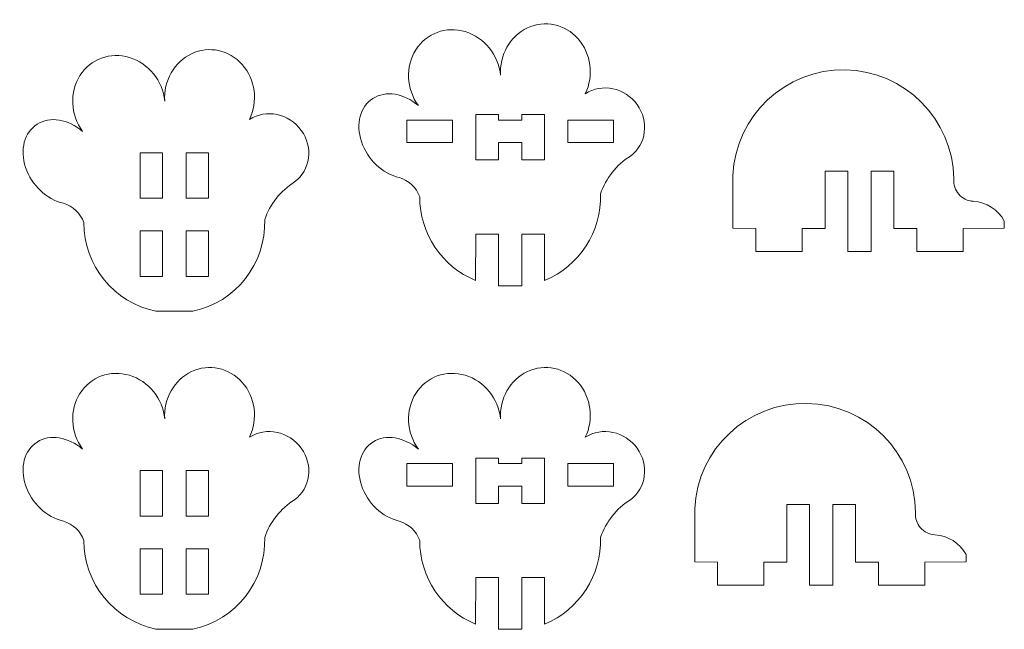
# Model space of a CAD drawing. Header units: centimetres. Extents: x -143 to 186, y -70 to 222.
# Tile 5 of 9: x 84 to 127, y -60 to -34. Entities that reach past the tile are written whole.
import ezdxf

# ---------------------------------------------------------------- set-up
doc = ezdxf.new("R2010")
doc.units = ezdxf.units.CM
doc.header["$MEASUREMENT"] = 0
doc.layers.add('layer 1', color=7, linetype='Continuous')

msp = doc.modelspace()

# ---------------------------------------------------------------- linework, layer by layer
at = {"layer": 'layer 1', "color": 250, "lineweight": 9}
for points, knots in [([(110.87421, -37.62347), (111.40367, -38.35821), (111.27293, -39.35127), (110.57905, -39.86525), (110.57905, -39.86525), (109.97227, -40.24626), (109.51482, -40.82419), (109.28331, -41.50227), (109.28331, -41.50227), (109.33804, -43.14177), (108.36936, -44.64299), (106.853, -45.26869), (106.853, -45.26869), (106.853, -45.26869), (106.843, -43.24926), (106.843, -43.24926), (106.843, -43.24926), (106.843, -43.24926), (105.863, -43.24926), (105.863, -43.24926), (105.863, -43.24926), (105.863, -43.24926), (105.863, -45.49377), (105.863, -45.49377), (105.863, -45.49377), (105.863, -45.49377), (104.843, -45.49377), (104.843, -45.49377), (104.843, -45.49377), (104.843, -45.49377), (104.843, -43.24926), (104.843, -43.24926), (104.843, -43.24926), (104.843, -43.24926), (103.863, -43.24926), (103.863, -43.24926), (103.863, -43.24926), (103.863, -43.24926), (103.853, -45.26869), (103.853, -45.26869), (103.853, -45.26869), (102.38011, -44.66093), (101.41952, -43.22445), (101.4205, -41.63109), (101.4205, -41.63109), (101.27502, -41.22543), (100.94429, -40.91383), (100.53067, -40.79277), (100.53067, -40.79277), (99.80303, -40.63038), (99.14442, -40.00504), (98.8871, -39.23223), (98.8871, -39.23223), (98.62979, -38.45943), (98.82969, -37.7071), (99.38596, -37.3548), (99.38596, -37.3548), (99.94214, -37.00255), (100.73375, -37.12676), (101.3615, -37.66474), (101.3615, -37.66474), (100.83491, -36.93761), (100.7897, -35.96672), (101.24881, -35.24382), (101.24881, -35.24382), (101.70796, -34.52084), (102.57124, -34.20384), (103.40131, -34.45342), (103.40131, -34.45342), (104.23102, -34.70289), (104.84638, -35.46397), (104.93595, -36.35133), (104.93595, -36.35133), (104.88018, -35.47076), (105.34753, -34.64554), (106.10367, -34.28965), (106.10367, -34.28965), (106.86015, -33.9336), (107.74231, -34.1242), (108.3073, -34.76578), (108.3073, -34.76578), (108.8723, -35.40735), (108.9981, -36.36134), (108.62158, -37.14884), (108.62158, -37.14884), (109.34688, -36.67847), (110.34475, -36.88873), (110.87421, -37.62347)], [0, 0, 0, 0, 0.04347826, 0.04347826, 0.04347826, 0.04347826, 0.08695652, 0.08695652, 0.08695652, 0.08695652, 0.13043478, 0.13043478, 0.13043478, 0.13043478, 0.17391304, 0.17391304, 0.17391304, 0.17391304, 0.2173913, 0.2173913, 0.2173913, 0.2173913, 0.26086957, 0.26086957, 0.26086957, 0.26086957, 0.30434783, 0.30434783, 0.30434783, 0.30434783, 0.34782609, 0.34782609, 0.34782609, 0.34782609, 0.39130435, 0.39130435, 0.39130435, 0.39130435, 0.43478261, 0.43478261, 0.43478261, 0.43478261, 0.47826087, 0.47826087, 0.47826087, 0.47826087, 0.52173913, 0.52173913, 0.52173913, 0.52173913, 0.56521739, 0.56521739, 0.56521739, 0.56521739, 0.60869565, 0.60869565, 0.60869565, 0.60869565, 0.65217391, 0.65217391, 0.65217391, 0.65217391, 0.69565217, 0.69565217, 0.69565217, 0.69565217, 0.73913043, 0.73913043, 0.73913043, 0.73913043, 0.7826087, 0.7826087, 0.7826087, 0.7826087, 0.82608696, 0.82608696, 0.82608696, 0.82608696, 0.86956522, 0.86956522, 0.86956522, 0.86956522, 0.91304348, 0.91304348, 0.91304348, 0.91304348, 1, 1, 1, 1]), ([(96.27266, -38.74495), (96.80213, -39.47969), (96.67138, -40.47275), (95.9775, -40.98674), (95.9775, -40.98674), (95.37071, -41.36775), (94.91326, -41.94569), (94.68175, -42.62377), (94.68175, -42.62377), (94.74558, -44.53565), (93.42437, -46.2161), (91.55144, -46.60526), (91.55144, -46.60526), (91.55144, -46.60526), (89.95144, -46.60526), (89.95144, -46.60526), (89.95144, -46.60526), (88.126, -46.22597), (86.8178, -44.61701), (86.81894, -42.75258), (86.81894, -42.75258), (86.67346, -42.34692), (86.34273, -42.03532), (85.92912, -41.91425), (85.92912, -41.91425), (85.20148, -41.75186), (84.54287, -41.12652), (84.28555, -40.35371), (84.28555, -40.35371), (84.02824, -39.58091), (84.22814, -38.82858), (84.78441, -38.47628), (84.78441, -38.47628), (85.34058, -38.12404), (86.13216, -38.24823), (86.7599, -38.78618), (86.7599, -38.78618), (86.23335, -38.05905), (86.18816, -37.0882), (86.64725, -36.36531), (86.64725, -36.36531), (87.1064, -35.64232), (87.96968, -35.32533), (88.79975, -35.57491), (88.79975, -35.57491), (89.62947, -35.82438), (90.24483, -36.58547), (90.3344, -37.47284), (90.3344, -37.47284), (90.27861, -36.59226), (90.74596, -35.76702), (91.50211, -35.41113), (91.50211, -35.41113), (92.25859, -35.05508), (93.14075, -35.24568), (93.70574, -35.88726), (93.70574, -35.88726), (94.27074, -36.52883), (94.39654, -37.48282), (94.02003, -38.27032), (94.02003, -38.27032), (94.74533, -37.79995), (95.7432, -38.0102), (96.27266, -38.74495)], [0, 0, 0, 0, 0.05882353, 0.05882353, 0.05882353, 0.05882353, 0.11764706, 0.11764706, 0.11764706, 0.11764706, 0.17647059, 0.17647059, 0.17647059, 0.17647059, 0.23529412, 0.23529412, 0.23529412, 0.23529412, 0.29411765, 0.29411765, 0.29411765, 0.29411765, 0.35294118, 0.35294118, 0.35294118, 0.35294118, 0.41176471, 0.41176471, 0.41176471, 0.41176471, 0.47058824, 0.47058824, 0.47058824, 0.47058824, 0.52941176, 0.52941176, 0.52941176, 0.52941176, 0.58823529, 0.58823529, 0.58823529, 0.58823529, 0.64705882, 0.64705882, 0.64705882, 0.64705882, 0.70588235, 0.70588235, 0.70588235, 0.70588235, 0.76470588, 0.76470588, 0.76470588, 0.76470588, 0.82352941, 0.82352941, 0.82352941, 0.82352941, 0.88235294, 0.88235294, 0.88235294, 0.88235294, 1, 1, 1, 1]), ([(125.48418, -41.82609), (126.05427, -41.85761), (126.56706, -42.18298), (126.83839, -42.68534), (126.83839, -42.68534), (126.83839, -42.68534), (126.83839, -43.00121), (126.83839, -43.00121), (126.83839, -43.00121), (126.83839, -43.00121), (125.04839, -43.01121), (125.04839, -43.01121), (125.04839, -43.01121), (125.04839, -43.01121), (125.04839, -44.01121), (125.04839, -44.01121), (125.04839, -44.01121), (125.04839, -44.01121), (123.02839, -44.01121), (123.02839, -44.01121), (123.02839, -44.01121), (123.02839, -44.01121), (123.02839, -43.01121), (123.02839, -43.01121), (123.02839, -43.01121), (123.02839, -43.01121), (122.02839, -43.01121), (122.02839, -43.01121), (122.02839, -43.01121), (122.02839, -43.01121), (122.02839, -40.51121), (122.02839, -40.51121), (122.02839, -40.51121), (122.02839, -40.51121), (121.04839, -40.51121), (121.04839, -40.51121), (121.04839, -40.51121), (121.04839, -40.51121), (121.04839, -44.01121), (121.04839, -44.01121), (121.04839, -44.01121), (121.04839, -44.01121), (120.02839, -44.01121), (120.02839, -44.01121), (120.02839, -44.01121), (120.02839, -44.01121), (120.02839, -40.51121), (120.02839, -40.51121), (120.02839, -40.51121), (120.02839, -40.51121), (119.04839, -40.51121), (119.04839, -40.51121), (119.04839, -40.51121), (119.04839, -40.51121), (119.04839, -43.01121), (119.04839, -43.01121), (119.04839, -43.01121), (119.04839, -43.01121), (118.04839, -43.01121), (118.04839, -43.01121), (118.04839, -43.01121), (118.04839, -43.01121), (118.04839, -44.01121), (118.04839, -44.01121), (118.04839, -44.01121), (118.04839, -44.01121), (116.02839, -44.01121), (116.02839, -44.01121), (116.02839, -44.01121), (116.02839, -44.01121), (116.02839, -43.01121), (116.02839, -43.01121), (116.02839, -43.01121), (116.02839, -43.01121), (115.03839, -43.00121), (115.03839, -43.00121), (115.03839, -43.00121), (115.03839, -43.00121), (115.03839, -40.69902), (115.03839, -40.69902), (115.03839, -40.69902), (115.15534, -38.10205), (117.31692, -36.06928), (119.91617, -36.1119), (119.91617, -36.1119), (122.51542, -36.15453), (124.60918, -38.25708), (124.64092, -40.85649), (124.64092, -40.85649), (124.62063, -41.0977), (124.6988, -41.33685), (124.85765, -41.51949), (124.85765, -41.51949), (125.0165, -41.70214), (125.24249, -41.81273), (125.48418, -41.82609)], [0, 0, 0, 0, 0.04, 0.04, 0.04, 0.04, 0.08, 0.08, 0.08, 0.08, 0.12, 0.12, 0.12, 0.12, 0.16, 0.16, 0.16, 0.16, 0.2, 0.2, 0.2, 0.2, 0.24, 0.24, 0.24, 0.24, 0.28, 0.28, 0.28, 0.28, 0.32, 0.32, 0.32, 0.32, 0.36, 0.36, 0.36, 0.36, 0.4, 0.4, 0.4, 0.4, 0.44, 0.44, 0.44, 0.44, 0.48, 0.48, 0.48, 0.48, 0.52, 0.52, 0.52, 0.52, 0.56, 0.56, 0.56, 0.56, 0.6, 0.6, 0.6, 0.6, 0.64, 0.64, 0.64, 0.64, 0.68, 0.68, 0.68, 0.68, 0.72, 0.72, 0.72, 0.72, 0.76, 0.76, 0.76, 0.76, 0.8, 0.8, 0.8, 0.8, 0.84, 0.84, 0.84, 0.84, 0.88, 0.88, 0.88, 0.88, 0.92, 0.92, 0.92, 0.92, 1, 1, 1, 1]), ([(104.843, -38.04926), (104.843, -38.04926), (104.843, -38.29377), (104.843, -38.29377), (104.843, -38.29377), (104.843, -38.29377), (105.863, -38.29377), (105.863, -38.29377), (105.863, -38.29377), (105.863, -38.29377), (105.863, -38.04926), (105.863, -38.04926), (105.863, -38.04926), (105.863, -38.04926), (106.843, -38.04926), (106.843, -38.04926), (106.843, -38.04926), (106.843, -38.04926), (106.843, -40.02926), (106.843, -40.02926), (106.843, -40.02926), (106.843, -40.02926), (105.863, -40.02926), (105.863, -40.02926), (105.863, -40.02926), (105.863, -40.02926), (105.863, -39.27377), (105.863, -39.27377), (105.863, -39.27377), (105.863, -39.27377), (104.843, -39.27377), (104.843, -39.27377), (104.843, -39.27377), (104.843, -39.27377), (104.843, -40.02926), (104.843, -40.02926), (104.843, -40.02926), (104.843, -40.02926), (103.863, -40.02926), (103.863, -40.02926), (103.863, -40.02926), (103.863, -40.02926), (103.863, -38.04926), (103.863, -38.04926), (103.863, -38.04926), (103.863, -38.04926), (104.843, -38.04926), (104.843, -38.04926)], [0, 0, 0, 0, 0.07692308, 0.07692308, 0.07692308, 0.07692308, 0.15384615, 0.15384615, 0.15384615, 0.15384615, 0.23076923, 0.23076923, 0.23076923, 0.23076923, 0.30769231, 0.30769231, 0.30769231, 0.30769231, 0.38461538, 0.38461538, 0.38461538, 0.38461538, 0.46153846, 0.46153846, 0.46153846, 0.46153846, 0.53846154, 0.53846154, 0.53846154, 0.53846154, 0.61538462, 0.61538462, 0.61538462, 0.61538462, 0.69230769, 0.69230769, 0.69230769, 0.69230769, 0.76923077, 0.76923077, 0.76923077, 0.76923077, 0.84615385, 0.84615385, 0.84615385, 0.84615385, 1, 1, 1, 1]), ([(100.863, -39.27377), (100.863, -39.27377), (100.863, -38.29377), (100.863, -38.29377), (100.863, -38.29377), (100.863, -38.29377), (102.843, -38.29377), (102.843, -38.29377), (102.843, -38.29377), (102.843, -38.29377), (102.843, -39.27377), (102.843, -39.27377), (102.843, -39.27377), (102.843, -39.27377), (100.863, -39.27377), (100.863, -39.27377)], [0, 0, 0, 0, 0.2, 0.2, 0.2, 0.2, 0.4, 0.4, 0.4, 0.4, 0.6, 0.6, 0.6, 0.6, 1, 1, 1, 1]), ([(107.863, -39.27377), (107.863, -39.27377), (107.863, -38.29377), (107.863, -38.29377), (107.863, -38.29377), (107.863, -38.29377), (109.843, -38.29377), (109.843, -38.29377), (109.843, -38.29377), (109.843, -38.29377), (109.843, -39.27377), (109.843, -39.27377), (109.843, -39.27377), (109.843, -39.27377), (107.863, -39.27377), (107.863, -39.27377)], [0, 0, 0, 0, 0.2, 0.2, 0.2, 0.2, 0.4, 0.4, 0.4, 0.4, 0.6, 0.6, 0.6, 0.6, 1, 1, 1, 1]), ([(89.26144, -41.69596), (89.26144, -41.69596), (89.26144, -39.71596), (89.26144, -39.71596), (89.26144, -39.71596), (89.26144, -39.71596), (90.24144, -39.71596), (90.24144, -39.71596), (90.24144, -39.71596), (90.24144, -39.71596), (90.24144, -41.69596), (90.24144, -41.69596), (90.24144, -41.69596), (90.24144, -41.69596), (89.26144, -41.69596), (89.26144, -41.69596)], [0, 0, 0, 0, 0.2, 0.2, 0.2, 0.2, 0.4, 0.4, 0.4, 0.4, 0.6, 0.6, 0.6, 0.6, 1, 1, 1, 1]), ([(91.26144, -39.71596), (91.26144, -39.71596), (91.26144, -41.69596), (91.26144, -41.69596), (91.26144, -41.69596), (91.26144, -41.69596), (92.24144, -41.69596), (92.24144, -41.69596), (92.24144, -41.69596), (92.24144, -41.69596), (92.24144, -39.71596), (92.24144, -39.71596), (92.24144, -39.71596), (92.24144, -39.71596), (91.26144, -39.71596), (91.26144, -39.71596)], [0, 0, 0, 0, 0.2, 0.2, 0.2, 0.2, 0.4, 0.4, 0.4, 0.4, 0.6, 0.6, 0.6, 0.6, 1, 1, 1, 1]), ([(90.24144, -43.11526), (90.24144, -43.11526), (90.24144, -45.09526), (90.24144, -45.09526), (90.24144, -45.09526), (90.24144, -45.09526), (89.26144, -45.09526), (89.26144, -45.09526), (89.26144, -45.09526), (89.26144, -45.09526), (89.26144, -43.11526), (89.26144, -43.11526), (89.26144, -43.11526), (89.26144, -43.11526), (90.24144, -43.11526), (90.24144, -43.11526)], [0, 0, 0, 0, 0.2, 0.2, 0.2, 0.2, 0.4, 0.4, 0.4, 0.4, 0.6, 0.6, 0.6, 0.6, 1, 1, 1, 1]), ([(91.26144, -45.09526), (91.26144, -45.09526), (91.26144, -43.11526), (91.26144, -43.11526), (91.26144, -43.11526), (91.26144, -43.11526), (92.24144, -43.11526), (92.24144, -43.11526), (92.24144, -43.11526), (92.24144, -43.11526), (92.24144, -45.09526), (92.24144, -45.09526), (92.24144, -45.09526), (92.24144, -45.09526), (91.26144, -45.09526), (91.26144, -45.09526)], [0, 0, 0, 0, 0.2, 0.2, 0.2, 0.2, 0.4, 0.4, 0.4, 0.4, 0.6, 0.6, 0.6, 0.6, 1, 1, 1, 1]), ([(96.27266, -52.55917), (96.80213, -53.29391), (96.67138, -54.28697), (95.9775, -54.80096), (95.9775, -54.80096), (95.37071, -55.18197), (94.91326, -55.75991), (94.68175, -56.43799), (94.68175, -56.43799), (94.74558, -58.34987), (93.42437, -60.03032), (91.55144, -60.41948), (91.55144, -60.41948), (91.55144, -60.41948), (89.95144, -60.41948), (89.95144, -60.41948), (89.95144, -60.41948), (88.126, -60.04019), (86.8178, -58.43123), (86.81894, -56.5668), (86.81894, -56.5668), (86.67346, -56.16114), (86.34273, -55.84954), (85.92912, -55.72847), (85.92912, -55.72847), (85.20148, -55.56608), (84.54287, -54.94074), (84.28555, -54.16793), (84.28555, -54.16793), (84.02824, -53.39513), (84.22814, -52.6428), (84.78441, -52.2905), (84.78441, -52.2905), (85.34058, -51.93826), (86.13216, -52.06245), (86.7599, -52.6004), (86.7599, -52.6004), (86.23335, -51.87327), (86.18816, -50.90242), (86.64725, -50.17953), (86.64725, -50.17953), (87.1064, -49.45654), (87.96968, -49.13955), (88.79975, -49.38913), (88.79975, -49.38913), (89.62947, -49.6386), (90.24483, -50.39969), (90.3344, -51.28706), (90.3344, -51.28706), (90.27861, -50.40648), (90.74596, -49.58124), (91.50211, -49.22535), (91.50211, -49.22535), (92.25859, -48.8693), (93.14075, -49.0599), (93.70574, -49.70148), (93.70574, -49.70148), (94.27074, -50.34305), (94.39654, -51.29704), (94.02003, -52.08454), (94.02003, -52.08454), (94.74533, -51.61417), (95.7432, -51.82442), (96.27266, -52.55917)], [0, 0, 0, 0, 0.05882353, 0.05882353, 0.05882353, 0.05882353, 0.11764706, 0.11764706, 0.11764706, 0.11764706, 0.17647059, 0.17647059, 0.17647059, 0.17647059, 0.23529412, 0.23529412, 0.23529412, 0.23529412, 0.29411765, 0.29411765, 0.29411765, 0.29411765, 0.35294118, 0.35294118, 0.35294118, 0.35294118, 0.41176471, 0.41176471, 0.41176471, 0.41176471, 0.47058824, 0.47058824, 0.47058824, 0.47058824, 0.52941176, 0.52941176, 0.52941176, 0.52941176, 0.58823529, 0.58823529, 0.58823529, 0.58823529, 0.64705882, 0.64705882, 0.64705882, 0.64705882, 0.70588235, 0.70588235, 0.70588235, 0.70588235, 0.76470588, 0.76470588, 0.76470588, 0.76470588, 0.82352941, 0.82352941, 0.82352941, 0.82352941, 0.88235294, 0.88235294, 0.88235294, 0.88235294, 1, 1, 1, 1]), ([(110.87421, -52.55917), (111.40367, -53.29391), (111.27293, -54.28697), (110.57905, -54.80095), (110.57905, -54.80095), (109.97227, -55.18196), (109.51482, -55.75989), (109.28331, -56.43797), (109.28331, -56.43797), (109.33804, -58.07747), (108.36936, -59.57869), (106.853, -60.20439), (106.853, -60.20439), (106.853, -60.20439), (106.843, -58.18496), (106.843, -58.18496), (106.843, -58.18496), (106.843, -58.18496), (105.863, -58.18496), (105.863, -58.18496), (105.863, -58.18496), (105.863, -58.18496), (105.863, -60.42947), (105.863, -60.42947), (105.863, -60.42947), (105.863, -60.42947), (104.843, -60.42947), (104.843, -60.42947), (104.843, -60.42947), (104.843, -60.42947), (104.843, -58.18496), (104.843, -58.18496), (104.843, -58.18496), (104.843, -58.18496), (103.863, -58.18496), (103.863, -58.18496), (103.863, -58.18496), (103.863, -58.18496), (103.853, -60.20439), (103.853, -60.20439), (103.853, -60.20439), (102.38011, -59.59663), (101.41952, -58.16015), (101.4205, -56.56679), (101.4205, -56.56679), (101.27502, -56.16113), (100.94429, -55.84953), (100.53067, -55.72847), (100.53067, -55.72847), (99.80303, -55.56608), (99.14442, -54.94074), (98.8871, -54.16793), (98.8871, -54.16793), (98.62979, -53.39513), (98.82969, -52.6428), (99.38596, -52.2905), (99.38596, -52.2905), (99.94214, -51.93825), (100.73375, -52.06246), (101.3615, -52.60044), (101.3615, -52.60044), (100.83491, -51.87331), (100.7897, -50.90242), (101.24881, -50.17952), (101.24881, -50.17952), (101.70796, -49.45654), (102.57124, -49.13954), (103.40131, -49.38912), (103.40131, -49.38912), (104.23102, -49.63859), (104.84638, -50.39967), (104.93595, -51.28703), (104.93595, -51.28703), (104.88018, -50.40646), (105.34753, -49.58124), (106.10367, -49.22535), (106.10367, -49.22535), (106.86015, -48.8693), (107.74231, -49.0599), (108.3073, -49.70148), (108.3073, -49.70148), (108.8723, -50.34305), (108.9981, -51.29704), (108.62158, -52.08454), (108.62158, -52.08454), (109.34688, -51.61417), (110.34475, -51.82443), (110.87421, -52.55917)], [0, 0, 0, 0, 0.04347826, 0.04347826, 0.04347826, 0.04347826, 0.08695652, 0.08695652, 0.08695652, 0.08695652, 0.13043478, 0.13043478, 0.13043478, 0.13043478, 0.17391304, 0.17391304, 0.17391304, 0.17391304, 0.2173913, 0.2173913, 0.2173913, 0.2173913, 0.26086957, 0.26086957, 0.26086957, 0.26086957, 0.30434783, 0.30434783, 0.30434783, 0.30434783, 0.34782609, 0.34782609, 0.34782609, 0.34782609, 0.39130435, 0.39130435, 0.39130435, 0.39130435, 0.43478261, 0.43478261, 0.43478261, 0.43478261, 0.47826087, 0.47826087, 0.47826087, 0.47826087, 0.52173913, 0.52173913, 0.52173913, 0.52173913, 0.56521739, 0.56521739, 0.56521739, 0.56521739, 0.60869565, 0.60869565, 0.60869565, 0.60869565, 0.65217391, 0.65217391, 0.65217391, 0.65217391, 0.69565217, 0.69565217, 0.69565217, 0.69565217, 0.73913043, 0.73913043, 0.73913043, 0.73913043, 0.7826087, 0.7826087, 0.7826087, 0.7826087, 0.82608696, 0.82608696, 0.82608696, 0.82608696, 0.86956522, 0.86956522, 0.86956522, 0.86956522, 0.91304348, 0.91304348, 0.91304348, 0.91304348, 1, 1, 1, 1]), ([(122.9802, -55.35371), (122.95991, -55.59492), (123.03808, -55.83407), (123.19693, -56.01671), (123.19693, -56.01671), (123.35578, -56.19936), (123.58177, -56.30995), (123.82346, -56.32331), (123.82346, -56.32331), (124.39355, -56.35482), (124.90634, -56.68019), (125.17767, -57.18255), (125.17767, -57.18255), (125.17767, -57.18255), (125.17767, -57.49843), (125.17767, -57.49843), (125.17767, -57.49843), (125.17767, -57.49843), (123.38767, -57.50843), (123.38767, -57.50843), (123.38767, -57.50843), (123.38767, -57.50843), (123.38767, -58.50843), (123.38767, -58.50843), (123.38767, -58.50843), (123.38767, -58.50843), (121.36767, -58.50843), (121.36767, -58.50843), (121.36767, -58.50843), (121.36767, -58.50843), (121.36767, -57.50843), (121.36767, -57.50843), (121.36767, -57.50843), (121.36767, -57.50843), (120.36767, -57.50843), (120.36767, -57.50843), (120.36767, -57.50843), (120.36767, -57.50843), (120.36767, -55.00843), (120.36767, -55.00843), (120.36767, -55.00843), (120.36767, -55.00843), (119.38767, -55.00843), (119.38767, -55.00843), (119.38767, -55.00843), (119.38767, -55.00843), (119.38767, -58.50843), (119.38767, -58.50843), (119.38767, -58.50843), (119.38767, -58.50843), (118.36767, -58.50843), (118.36767, -58.50843), (118.36767, -58.50843), (118.36767, -58.50843), (118.36767, -55.00843), (118.36767, -55.00843), (118.36767, -55.00843), (118.36767, -55.00843), (117.38767, -55.00843), (117.38767, -55.00843), (117.38767, -55.00843), (117.38767, -55.00843), (117.38767, -57.50843), (117.38767, -57.50843), (117.38767, -57.50843), (117.38767, -57.50843), (116.38767, -57.50843), (116.38767, -57.50843), (116.38767, -57.50843), (116.38767, -57.50843), (116.38767, -58.50843), (116.38767, -58.50843), (116.38767, -58.50843), (116.38767, -58.50843), (114.36767, -58.50843), (114.36767, -58.50843), (114.36767, -58.50843), (114.36767, -58.50843), (114.36767, -57.50843), (114.36767, -57.50843), (114.36767, -57.50843), (114.36767, -57.50843), (113.37767, -57.49843), (113.37767, -57.49843), (113.37767, -57.49843), (113.37767, -57.49843), (113.37767, -55.19623), (113.37767, -55.19623), (113.37767, -55.19623), (113.49462, -52.59926), (115.6562, -50.56649), (118.25545, -50.60911), (118.25545, -50.60911), (120.8547, -50.65174), (122.94846, -52.75429), (122.9802, -55.35371)], [0, 0, 0, 0, 0.04, 0.04, 0.04, 0.04, 0.08, 0.08, 0.08, 0.08, 0.12, 0.12, 0.12, 0.12, 0.16, 0.16, 0.16, 0.16, 0.2, 0.2, 0.2, 0.2, 0.24, 0.24, 0.24, 0.24, 0.28, 0.28, 0.28, 0.28, 0.32, 0.32, 0.32, 0.32, 0.36, 0.36, 0.36, 0.36, 0.4, 0.4, 0.4, 0.4, 0.44, 0.44, 0.44, 0.44, 0.48, 0.48, 0.48, 0.48, 0.52, 0.52, 0.52, 0.52, 0.56, 0.56, 0.56, 0.56, 0.6, 0.6, 0.6, 0.6, 0.64, 0.64, 0.64, 0.64, 0.68, 0.68, 0.68, 0.68, 0.72, 0.72, 0.72, 0.72, 0.76, 0.76, 0.76, 0.76, 0.8, 0.8, 0.8, 0.8, 0.84, 0.84, 0.84, 0.84, 0.88, 0.88, 0.88, 0.88, 0.92, 0.92, 0.92, 0.92, 1, 1, 1, 1]), ([(104.843, -52.98496), (104.843, -52.98496), (104.843, -53.22947), (104.843, -53.22947), (104.843, -53.22947), (104.843, -53.22947), (105.863, -53.22947), (105.863, -53.22947), (105.863, -53.22947), (105.863, -53.22947), (105.863, -52.98496), (105.863, -52.98496), (105.863, -52.98496), (105.863, -52.98496), (106.843, -52.98496), (106.843, -52.98496), (106.843, -52.98496), (106.843, -52.98496), (106.843, -54.96496), (106.843, -54.96496), (106.843, -54.96496), (106.843, -54.96496), (105.863, -54.96496), (105.863, -54.96496), (105.863, -54.96496), (105.863, -54.96496), (105.863, -54.20947), (105.863, -54.20947), (105.863, -54.20947), (105.863, -54.20947), (104.843, -54.20947), (104.843, -54.20947), (104.843, -54.20947), (104.843, -54.20947), (104.843, -54.96496), (104.843, -54.96496), (104.843, -54.96496), (104.843, -54.96496), (103.863, -54.96496), (103.863, -54.96496), (103.863, -54.96496), (103.863, -54.96496), (103.863, -52.98496), (103.863, -52.98496), (103.863, -52.98496), (103.863, -52.98496), (104.843, -52.98496), (104.843, -52.98496)], [0, 0, 0, 0, 0.07692308, 0.07692308, 0.07692308, 0.07692308, 0.15384615, 0.15384615, 0.15384615, 0.15384615, 0.23076923, 0.23076923, 0.23076923, 0.23076923, 0.30769231, 0.30769231, 0.30769231, 0.30769231, 0.38461538, 0.38461538, 0.38461538, 0.38461538, 0.46153846, 0.46153846, 0.46153846, 0.46153846, 0.53846154, 0.53846154, 0.53846154, 0.53846154, 0.61538462, 0.61538462, 0.61538462, 0.61538462, 0.69230769, 0.69230769, 0.69230769, 0.69230769, 0.76923077, 0.76923077, 0.76923077, 0.76923077, 0.84615385, 0.84615385, 0.84615385, 0.84615385, 1, 1, 1, 1]), ([(100.863, -54.20947), (100.863, -54.20947), (100.863, -53.22947), (100.863, -53.22947), (100.863, -53.22947), (100.863, -53.22947), (102.843, -53.22947), (102.843, -53.22947), (102.843, -53.22947), (102.843, -53.22947), (102.843, -54.20947), (102.843, -54.20947), (102.843, -54.20947), (102.843, -54.20947), (100.863, -54.20947), (100.863, -54.20947)], [0, 0, 0, 0, 0.2, 0.2, 0.2, 0.2, 0.4, 0.4, 0.4, 0.4, 0.6, 0.6, 0.6, 0.6, 1, 1, 1, 1]), ([(107.863, -54.20947), (107.863, -54.20947), (107.863, -53.22947), (107.863, -53.22947), (107.863, -53.22947), (107.863, -53.22947), (109.843, -53.22947), (109.843, -53.22947), (109.843, -53.22947), (109.843, -53.22947), (109.843, -54.20947), (109.843, -54.20947), (109.843, -54.20947), (109.843, -54.20947), (107.863, -54.20947), (107.863, -54.20947)], [0, 0, 0, 0, 0.2, 0.2, 0.2, 0.2, 0.4, 0.4, 0.4, 0.4, 0.6, 0.6, 0.6, 0.6, 1, 1, 1, 1]), ([(89.26144, -55.51018), (89.26144, -55.51018), (89.26144, -53.53018), (89.26144, -53.53018), (89.26144, -53.53018), (89.26144, -53.53018), (90.24144, -53.53018), (90.24144, -53.53018), (90.24144, -53.53018), (90.24144, -53.53018), (90.24144, -55.51018), (90.24144, -55.51018), (90.24144, -55.51018), (90.24144, -55.51018), (89.26144, -55.51018), (89.26144, -55.51018)], [0, 0, 0, 0, 0.2, 0.2, 0.2, 0.2, 0.4, 0.4, 0.4, 0.4, 0.6, 0.6, 0.6, 0.6, 1, 1, 1, 1]), ([(91.26144, -53.53018), (91.26144, -53.53018), (91.26144, -55.51018), (91.26144, -55.51018), (91.26144, -55.51018), (91.26144, -55.51018), (92.24144, -55.51018), (92.24144, -55.51018), (92.24144, -55.51018), (92.24144, -55.51018), (92.24144, -53.53018), (92.24144, -53.53018), (92.24144, -53.53018), (92.24144, -53.53018), (91.26144, -53.53018), (91.26144, -53.53018)], [0, 0, 0, 0, 0.2, 0.2, 0.2, 0.2, 0.4, 0.4, 0.4, 0.4, 0.6, 0.6, 0.6, 0.6, 1, 1, 1, 1]), ([(90.24144, -56.92948), (90.24144, -56.92948), (90.24144, -58.90948), (90.24144, -58.90948), (90.24144, -58.90948), (90.24144, -58.90948), (89.26144, -58.90948), (89.26144, -58.90948), (89.26144, -58.90948), (89.26144, -58.90948), (89.26144, -56.92948), (89.26144, -56.92948), (89.26144, -56.92948), (89.26144, -56.92948), (90.24144, -56.92948), (90.24144, -56.92948)], [0, 0, 0, 0, 0.2, 0.2, 0.2, 0.2, 0.4, 0.4, 0.4, 0.4, 0.6, 0.6, 0.6, 0.6, 1, 1, 1, 1]), ([(91.26144, -58.90948), (91.26144, -58.90948), (91.26144, -56.92948), (91.26144, -56.92948), (91.26144, -56.92948), (91.26144, -56.92948), (92.24144, -56.92948), (92.24144, -56.92948), (92.24144, -56.92948), (92.24144, -56.92948), (92.24144, -58.90948), (92.24144, -58.90948), (92.24144, -58.90948), (92.24144, -58.90948), (91.26144, -58.90948), (91.26144, -58.90948)], [0, 0, 0, 0, 0.2, 0.2, 0.2, 0.2, 0.4, 0.4, 0.4, 0.4, 0.6, 0.6, 0.6, 0.6, 1, 1, 1, 1])]:
    msp.add_open_spline(points, degree=3, knots=knots, dxfattribs=at)

doc.saveas('drawing.dxf')
